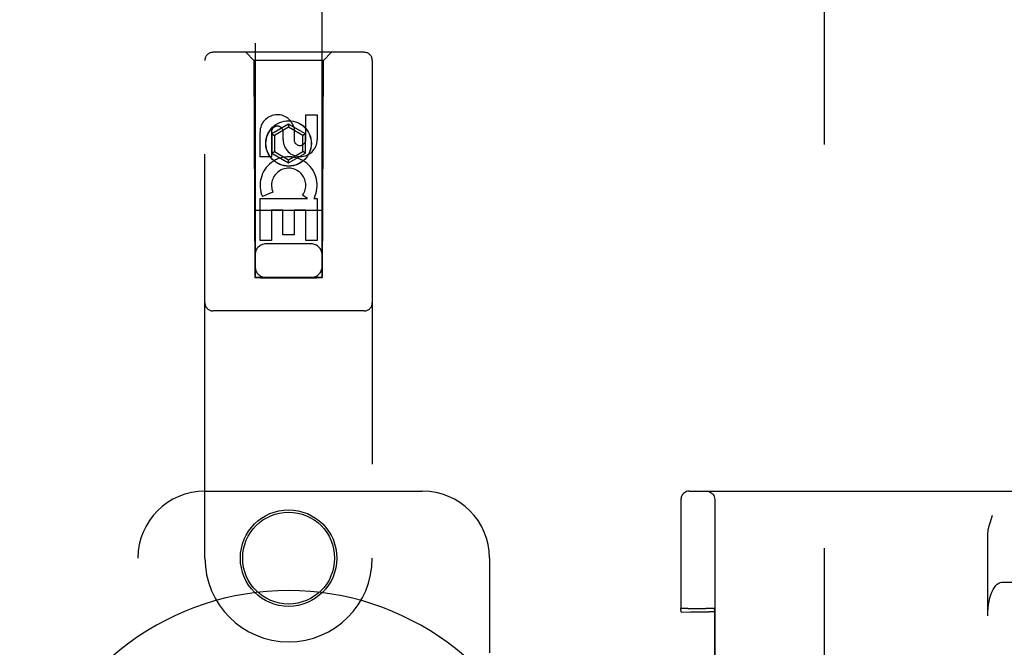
# Model space of a CAD drawing. Header units: inches. Extents: x 0 to 274, y 0 to 177.
# Tile 24 of 138: x 71.85 to 75.53, y 91.99 to 94.33. Entities that reach past the tile are written whole.
import ezdxf

# ---------------------------------------------------------------- set-up
doc = ezdxf.new("R2010")
doc.units = ezdxf.units.IN
doc.header["$LTSCALE"] = 15.069778
doc.header["$MEASUREMENT"] = 0
doc.linetypes.add('HIDDEN', pattern=[0.2, 0.1, -0.1])
doc.layers.add('DEFAULT_2', color=8, linetype='HIDDEN')
doc.layers.add('LEFT_OR_SECONDARY_DOOR_ASSEMBLY', color=7, linetype='CONTINUOUS')

msp = doc.modelspace()

# ---------------------------------------------------------------- linework, layer by layer
at = {"layer": 'DEFAULT_2', "color": 8, "linetype": 'HIDDEN'}
for p, q in [((74.8547, 60.7113), (74.8547, 121.6813)), ((74.3504, 92.5713), (75.7352, 92.5713)), ((74.3191, 92.5289), (74.319, 92.499)), ((74.3192, 92.5352), (74.3191, 92.5289)), ((74.3193, 92.5376), (74.3192, 92.5352)), ((74.3193, 92.5393), (74.3193, 92.5376)), ((74.4455, 92.5403), (74.4455, 89.8523)), ((74.319, 92.499), (74.3185, 92.1332)), ((75.4648, 92.1063), (75.4648, 92.4078)), ((75.5174, 92.2313), (76.3831, 92.2313)), ((74.3202, 92.1193), (74.3185, 92.1332)), ((74.3202, 92.1193), (74.355, 92.1207)), ((74.3202, 90.2732), (74.3202, 92.1193)), ((74.3354, 92.1337), (74.3275, 92.1336)), ((74.3445, 92.1337), (74.3354, 92.1337)), ((74.3445, 92.1337), (74.4124, 92.1338)), ((74.355, 90.2718), (74.355, 92.1207)), ((74.355, 92.1207), (74.425, 92.1207)), ((74.422, 92.1337), (74.4124, 92.1338)), ((74.4435, 92.1332), (74.4451, 92.1203)), ((74.4451, 92.1203), (74.4451, 90.2722))]:
    msp.add_line(p, q, dxfattribs=at)
for points in [[(74.3504, 92.5713), (74.3448, 92.5708), (74.3399, 92.5694), (74.3358, 92.5676), (74.3322, 92.5654), (74.3285, 92.5622), (74.3255, 92.5587), (74.3233, 92.5554), (74.3218, 92.5522), (74.3205, 92.5488), (74.3198, 92.5457), (74.3196, 92.5439), (74.3194, 92.5428), (74.3194, 92.542), (74.3194, 92.5415), (74.3193, 92.541), (74.3193, 92.5406), (74.3193, 92.5402), (74.3193, 92.5393)], [(74.4145, 92.5713), (74.4193, 92.5709), (74.4241, 92.5697), (74.4286, 92.5679), (74.4327, 92.5653), (74.4364, 92.5622), (74.4396, 92.5585), (74.4421, 92.5543), (74.444, 92.5498), (74.4451, 92.5451), (74.4455, 92.5403)], [(75.4648, 92.4078), (75.465, 92.4143), (75.4657, 92.4209), (75.4667, 92.4278), (75.4682, 92.4349), (75.47, 92.4422), (75.4721, 92.4496), (75.4745, 92.4572), (75.4771, 92.4651), (75.4799, 92.4731), (75.4829, 92.4813)], [(75.4648, 92.1063), (75.4651, 92.1203), (75.4661, 92.1341), (75.4677, 92.1475), (75.47, 92.1605), (75.4728, 92.1728), (75.4763, 92.1842), (75.4802, 92.1946), (75.4846, 92.204), (75.4894, 92.2121), (75.4945, 92.2189), (75.5, 92.2242), (75.5057, 92.2281), (75.5114, 92.2305), (75.5174, 92.2313)], [(74.3275, 92.1336), (74.3244, 92.1335), (74.3218, 92.1335), (74.32, 92.1334), (74.3189, 92.1333), (74.3185, 92.1332)], [(74.4435, 92.1332), (74.4431, 92.1333), (74.442, 92.1334), (74.4401, 92.1335), (74.4375, 92.1335), (74.4344, 92.1336), (74.4307, 92.1337), (74.422, 92.1337)]]:
    msp.add_lwpolyline(points, dxfattribs=at)
msp.add_ellipse((74.4251, 92.1203), major_axis=(0.02, 0), ratio=0.017455, start_param=0.002136, end_param=1.572932, dxfattribs=at)
at = {"layer": 'LEFT_OR_SECONDARY_DOOR_ASSEMBLY', "color": 8, "linetype": 'HIDDEN'}
for p, q in [((72.7297, 121.3688), (72.7297, 93.367)), ((72.9797, 93.367), (72.9797, 121.3688)), ((72.5422, 92.3213), (72.5422, 94.1788)), ((73.1372, 94.2088), (72.5722, 94.2088)), ((72.7247, 94.1788), (72.6947, 94.2088)), ((72.7247, 94.1788), (72.7282, 93.3688)), ((72.9847, 94.1788), (72.7247, 94.1788)), ((72.9812, 93.3688), (72.9847, 94.1788)), ((72.9847, 94.1788), (73.0147, 94.2088)), ((73.1672, 94.1788), (73.1672, 92.3213)), ((72.9188, 93.8829), (72.9188, 93.9753)), ((72.9188, 93.9753), (72.9613, 93.9753)), ((72.9613, 93.9753), (72.9613, 93.8829)), ((72.8547, 93.9406), (72.7922, 93.9045)), ((72.8547, 93.9291), (72.8022, 93.8988)), ((72.8547, 93.9406), (72.8547, 93.9291)), ((72.9172, 93.9045), (72.8547, 93.9406)), ((72.9072, 93.8988), (72.8547, 93.9291)), ((72.8753, 93.9252), (72.8753, 93.879)), ((72.748, 93.819), (72.748, 93.9114)), ((72.7905, 93.9114), (72.7905, 93.819)), ((72.7922, 93.9045), (72.7922, 93.8324)), ((72.7922, 93.9045), (72.8022, 93.8988)), ((72.8022, 93.8988), (72.8022, 93.8381)), ((72.8343, 93.8829), (72.8343, 93.9114)), ((72.9172, 93.9045), (72.9072, 93.8988)), ((72.9072, 93.8381), (72.9072, 93.8988)), ((72.9172, 93.8324), (72.9172, 93.9045)), ((72.7905, 93.819), (72.748, 93.819)), ((72.7922, 93.8324), (72.8022, 93.8381)), ((72.7922, 93.8324), (72.8547, 93.7963)), ((72.8022, 93.8381), (72.8547, 93.8078)), ((72.8547, 93.8078), (72.9072, 93.8381)), ((72.8547, 93.7963), (72.9172, 93.8324)), ((72.8547, 93.7963), (72.8547, 93.8078)), ((72.9172, 93.8324), (72.9072, 93.8381)), ((72.748, 93.5066), (72.748, 93.6627)), ((72.748, 93.6627), (72.9256, 93.6627)), ((72.7961, 93.6871), (72.757, 93.6702)), ((72.9256, 93.6627), (72.9071, 93.6758)), ((72.9508, 93.6663), (72.949, 93.6627)), ((72.949, 93.6627), (72.9613, 93.6627)), ((72.9613, 93.6627), (72.9613, 93.5066)), ((72.9823, 93.6188), (72.7271, 93.6188)), ((72.7905, 93.6201), (72.7905, 93.5066)), ((72.8329, 93.6201), (72.7905, 93.6201)), ((72.8329, 93.5279), (72.8329, 93.6201)), ((72.8754, 93.6201), (72.8754, 93.5279)), ((72.9188, 93.6201), (72.8754, 93.6201)), ((72.9188, 93.5066), (72.9188, 93.6201)), ((72.8754, 93.5279), (72.8329, 93.5279)), ((72.7905, 93.5066), (72.748, 93.5066)), ((72.9397, 93.4938), (72.7697, 93.4938)), ((72.9613, 93.5066), (72.9188, 93.5066)), ((72.7282, 93.3688), (72.9812, 93.3688)), ((72.7304, 93.37), (72.7316, 93.37)), ((72.7316, 93.37), (72.7355, 93.3701)), ((72.7368, 93.3669), (72.7324, 93.367)), ((72.7355, 93.3701), (72.7479, 93.3701)), ((72.7497, 93.3669), (72.7368, 93.3669)), ((72.7479, 93.3701), (72.9597, 93.3701)), ((72.7497, 93.3669), (72.9597, 93.3669)), ((72.9597, 93.3701), (72.9725, 93.3701)), ((72.9725, 93.3701), (72.977, 93.37)), ((72.9778, 93.367), (72.9738, 93.367)), ((72.979, 93.367), (72.9778, 93.367)), ((73.1372, 93.2438), (72.5722, 93.2438)), ((72.5422, 92.5713), (73.3547, 92.5713)), ((72.2922, 90.0713), (72.2922, 92.3213)), ((73.6047, 92.3213), (73.6047, 91.9681))]:
    msp.add_line(p, q, dxfattribs=at)
for points in [[(72.7297, 93.37), (72.7298, 93.37), (72.73, 93.37), (72.7304, 93.37)], [(72.7324, 93.367), (72.7309, 93.367), (72.7304, 93.367), (72.73, 93.367), (72.7298, 93.367), (72.7297, 93.367)], [(72.9738, 93.367), (72.9614, 93.3669), (72.9597, 93.3669)], [(72.977, 93.37), (72.9785, 93.37), (72.979, 93.37), (72.9794, 93.37), (72.9796, 93.37), (72.9797, 93.37)], [(72.9797, 93.367), (72.9796, 93.367), (72.9794, 93.367), (72.979, 93.367)]]:
    msp.add_lwpolyline(points, dxfattribs=at)
for centre, radius in [((72.8547, 93.8688), 0.085), ((72.8547, 93.8688), 0.0845), ((72.8547, 92.3213), 0.18), ((72.8547, 92.3213), 0.1715)]:
    msp.add_circle(centre, radius, dxfattribs=at)
for centre, radius, start, end in [((72.5722, 94.1788), 0.03, 90, 180), ((73.1372, 94.1788), 0.03, 0, 90), ((72.8124, 93.9115), 0.0644, 12.2995, 180.0775), ((72.8124, 93.9114), 0.0219, 359.9011, 180), ((72.8978, 93.8829), 0.0635, 180, 360), ((72.8969, 93.8829), 0.0219, 190.307, 360), ((72.8548, 93.7125), 0.1065, 334.2636, 203.4027), ((72.8548, 93.7125), 0.0639, 324.8895, 203.4026), ((72.7697, 93.4538), 0.04, 90, 180), ((72.9397, 93.4538), 0.04, 0, 90), ((72.7697, 93.4088), 0.04, 180, 270), ((72.9397, 93.4088), 0.04, 270, 360), ((72.5722, 93.2738), 0.03, 180, 270), ((73.1372, 93.2738), 0.03, 270, 360), ((72.5422, 92.3213), 0.25, 90, 180), ((73.3547, 92.3213), 0.25, 0, 90), ((72.8547, 92.3213), 0.3125, 180, 360)]:
    msp.add_arc(centre, radius, start, end, dxfattribs=at)
at = {"layer": 'LEFT_OR_SECONDARY_DOOR_ASSEMBLY', "color": 7, "linetype": 'Continuous'}
msp.add_arc((72.8547, 91.1963), 1.0039, 305.5066, 234.4934, dxfattribs=at)

doc.saveas('drawing.dxf')
